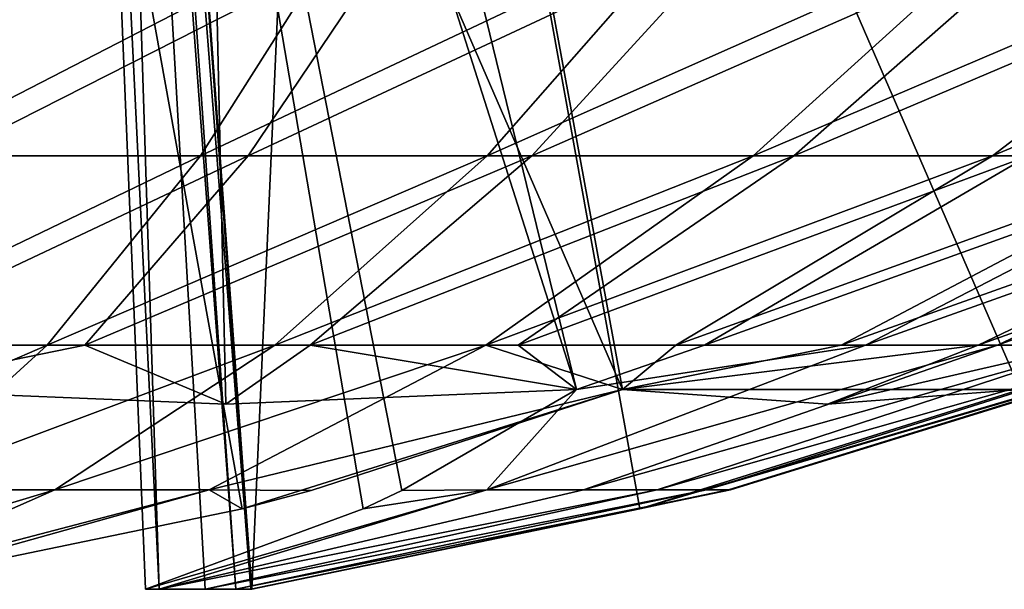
# Model space of a CAD drawing. Extents: x -118 to 117, y 0 to 85.
# Tile 109 of 132: x 110.414 to 111.663, y 0.455 to 1.177. Entities that reach past the tile are written whole.
import ezdxf

# ---------------------------------------------------------------- set-up
doc = ezdxf.new("R2010")
doc.units = 0
doc.header["$LTSCALE"] = 25.4
doc.layers.get('0').update_dxf_attribs({"color": 13, "linetype": 'CONTINUOUS'})

# ---------------------------------------------------------------- blocks, each defined once
blk = doc.blocks.new('ASSAM-4453_STL')
at = {"color": 8}
mesh = blk.add_polyface(dxfattribs=at)
corners = [(110.6303, 2.7164, 52.9958), (110.222, 0.7083, 54.373), (109.7321, 2.7164, 53.4999), (110.6757, 0.6898, 54.1291), (111.1203, 0.7083, 53.869)]
mesh.append_faces([[corners[k] for k in face] for face in [(0, 1, 2), (3, 0, 4)]], dxfattribs={"vtx0": -1, "color": 8})
mesh.append_faces([[corners[k] for k in face] for face in [(1, 0, 3)]], dxfattribs={"vtx0": -1, "vtx1": -1, "color": 8})
mesh = blk.add_polyface(dxfattribs=at)
corners = [(110.2048, 0.4552, 51.5165), (110.3055, 2.7164, 51.46), (110.0388, 2.7164, 51.6097), (110.6966, 0.557, 51.2405), (111.1787, 0.7083, 50.97), (110.7839, 0.5805, 51.1916)]
mesh.append_faces([[corners[k] for k in face] for face in [(0, 1, 2), (4, 3, 5)]], dxfattribs={"vtx0": -1, "color": 8})
mesh.append_faces([[corners[k] for k in face] for face in [(1, 3, 4)]], dxfattribs={"vtx0": -1, "vtx1": -1, "color": 8})
mesh.append_faces([[corners[k] for k in face] for face in [(1, 0, 3)]], dxfattribs={"vtx0": -1, "vtx2": -1, "color": 8})
mesh = blk.add_polyface(dxfattribs=at)
corners = [(111.6827, 0.7083, 51.8683), (111.1787, 0.7083, 50.97), (111.4387, 0.6898, 51.4147), (110.8096, 2.7164, 52.3582), (110.3055, 2.7164, 51.46)]
mesh.append_faces([[corners[k] for k in face] for face in [(0, 1, 2), (1, 3, 4)]], dxfattribs={"vtx0": -1, "color": 8})
mesh.append_faces([[corners[k] for k in face] for face in [(1, 0, 3)]], dxfattribs={"vtx0": -1, "vtx2": -1, "color": 8})
mesh = blk.add_polyface(dxfattribs=at)
corners = [(110.8498, 0.557, 53.3869), (110.4807, 2.7164, 52.7291), (110.5738, 0.4552, 52.8951), (110.8987, 0.5805, 53.4742), (111.1203, 0.7083, 53.869), (110.6303, 2.7164, 52.9958)]
mesh.append_faces([[corners[k] for k in face] for face in [(0, 1, 2), (1, 4, 5)]], dxfattribs={"vtx0": -1, "color": 8})
mesh.append_faces([[corners[k] for k in face] for face in [(1, 0, 3), (1, 3, 4)]], dxfattribs={"vtx0": -1, "vtx2": -1, "color": 8})
mesh = blk.add_polyface(dxfattribs=at)
corners = [(110.4807, 2.7164, 52.7291), (110.5912, 0.4552, 52.8637), (110.5738, 0.4552, 52.8951)]
mesh.append_faces([[corners[k] for k in face] for face in [(0, 1, 2)]], dxfattribs={"color": 8})
mesh = blk.add_polyface(dxfattribs=at)
corners = [(110.5192, 2.7164, 52.6206), (110.5912, 0.4552, 52.8637), (110.4807, 2.7164, 52.7291)]
mesh.append_faces([[corners[k] for k in face] for face in [(0, 1, 2)]], dxfattribs={"color": 8})
mesh = blk.add_polyface(dxfattribs=at)
corners = [(110.5302, 2.7164, 52.5774), (110.6885, 0.4552, 52.5934), (110.5192, 2.7164, 52.6206)]
mesh.append_faces([[corners[k] for k in face] for face in [(0, 1, 2)]], dxfattribs={"color": 8})
mesh = blk.add_polyface(dxfattribs=at)
corners = [(110.5192, 2.7164, 52.6206), (110.6495, 0.4552, 52.732), (110.5912, 0.4552, 52.8637)]
mesh.append_faces([[corners[k] for k in face] for face in [(0, 1, 2)]], dxfattribs={"color": 8})
mesh = blk.add_polyface(dxfattribs=at)
corners = [(110.5192, 2.7164, 52.6206), (110.6885, 0.4552, 52.5934), (110.6495, 0.4552, 52.732)]
mesh.append_faces([[corners[k] for k in face] for face in [(0, 1, 2)]], dxfattribs={"color": 8})
mesh = blk.add_polyface(dxfattribs=at)
corners = [(110.5302, 2.7164, 52.5774), (110.7073, 0.4552, 52.4507), (110.6885, 0.4552, 52.5934)]
mesh.append_faces([[corners[k] for k in face] for face in [(0, 1, 2)]], dxfattribs={"color": 8})
mesh = blk.add_polyface(dxfattribs=at)
corners = [(110.5428, 2.7164, 52.5079), (110.7073, 0.4552, 52.4507), (110.5302, 2.7164, 52.5774)]
mesh.append_faces([[corners[k] for k in face] for face in [(0, 1, 2)]], dxfattribs={"color": 8})
mesh = blk.add_polyface(dxfattribs=at)
corners = [(110.8096, 2.7164, 52.3582), (110.7088, 0.4552, 52.4148), (110.5428, 2.7164, 52.5079), (111.2007, 0.557, 52.1388), (111.6827, 0.7083, 51.8683)]
mesh.append_faces([[corners[k] for k in face] for face in [(0, 1, 2), (3, 0, 4)]], dxfattribs={"vtx0": -1, "color": 8})
mesh.append_faces([[corners[k] for k in face] for face in [(1, 0, 3)]], dxfattribs={"vtx0": -1, "vtx1": -1, "color": 8})
mesh = blk.add_polyface(dxfattribs=at)
corners = [(110.5428, 2.7164, 52.5079), (110.7088, 0.4552, 52.4148), (110.7073, 0.4552, 52.4507)]
mesh.append_faces([[corners[k] for k in face] for face in [(0, 1, 2)]], dxfattribs={"color": 8})
mesh = blk.add_polyface(dxfattribs=at)
corners = [(110.4466, 1.2974, 55.6411), (109.9309, 1.0041, 55.1675), (110.3238, 1.0041, 55.1064), (109.9764, 1.2974, 55.7142)]
mesh.append_faces([[corners[k] for k in face] for face in [(0, 1, 2), (1, 0, 3)]], dxfattribs={"vtx0": -1, "color": 8})
mesh = blk.add_polyface(dxfattribs=at)
corners = [(110.8294, 1.2974, 49.252), (110.2609, 1.0041, 49.6605), (110.3713, 1.2974, 49.1232), (110.6437, 1.0041, 49.7682)]
mesh.append_faces([[corners[k] for k in face] for face in [(0, 1, 2), (1, 0, 3)]], dxfattribs={"vtx0": -1, "color": 8})
mesh = blk.add_polyface(dxfattribs=at)
corners = [(110.9016, 1.2974, 55.5017), (110.3238, 1.0041, 55.1064), (110.704, 1.0041, 54.99), (110.4466, 1.2974, 55.6411)]
mesh.append_faces([[corners[k] for k in face] for face in [(0, 1, 2), (1, 0, 3)]], dxfattribs={"vtx0": -1, "color": 8})
mesh = blk.add_polyface(dxfattribs=at)
corners = [(111.2646, 1.2974, 49.4447), (110.6437, 1.0041, 49.7682), (110.8294, 1.2974, 49.252), (111.0072, 1.0041, 49.9291)]
mesh.append_faces([[corners[k] for k in face] for face in [(0, 1, 2), (1, 0, 3)]], dxfattribs={"vtx0": -1, "color": 8})
mesh = blk.add_polyface(dxfattribs=at)
corners = [(111.3322, 1.2974, 55.2991), (110.704, 1.0041, 54.99), (111.0637, 1.0041, 54.8206), (110.9016, 1.2974, 55.5017)]
mesh.append_faces([[corners[k] for k in face] for face in [(0, 1, 2), (1, 0, 3)]], dxfattribs={"vtx0": -1, "color": 8})
mesh = blk.add_polyface(dxfattribs=at)
corners = [(111.6678, 1.2974, 49.6973), (111.0072, 1.0041, 49.9291), (111.2646, 1.2974, 49.4447), (111.3442, 1.0041, 50.1402)]
mesh.append_faces([[corners[k] for k in face] for face in [(0, 1, 2), (1, 0, 3)]], dxfattribs={"vtx0": -1, "color": 8})
mesh = blk.add_polyface(dxfattribs=at)
corners = [(111.7295, 1.2974, 55.0372), (111.0637, 1.0041, 54.8206), (111.3957, 1.0041, 54.6018), (111.3322, 1.2974, 55.2991)]
mesh.append_faces([[corners[k] for k in face] for face in [(0, 1, 2), (1, 0, 3)]], dxfattribs={"vtx0": -1, "color": 8})
mesh = blk.add_polyface(dxfattribs=at)
corners = [(112.0311, 1.2974, 50.0048), (111.3442, 1.0041, 50.1402), (111.6678, 1.2974, 49.6973), (111.6477, 1.0041, 50.3971)]
mesh.append_faces([[corners[k] for k in face] for face in [(0, 1, 2), (1, 0, 3)]], dxfattribs={"vtx0": -1, "color": 8})
mesh = blk.add_polyface(dxfattribs=at)
corners = [(112.0856, 1.2974, 54.7214), (111.3957, 1.0041, 54.6018), (111.6932, 1.0041, 54.338), (111.7295, 1.2974, 55.0372)]
mesh.append_faces([[corners[k] for k in face] for face in [(0, 1, 2), (1, 0, 3)]], dxfattribs={"vtx0": -1, "color": 8})
mesh = blk.add_polyface(dxfattribs=at)
corners = [(112.3468, 1.2974, 50.3608), (111.6477, 1.0041, 50.3971), (112.0311, 1.2974, 50.0048), (111.9115, 1.0041, 50.6946)]
mesh.append_faces([[corners[k] for k in face] for face in [(0, 1, 2), (1, 0, 3)]], dxfattribs={"vtx0": -1, "color": 8})
mesh = blk.add_polyface(dxfattribs=at)
corners = [(110.6437, 1.0041, 49.7682), (110.1453, 0.7646, 50.2229), (110.2609, 1.0041, 49.6605), (110.4493, 0.7646, 50.3083)]
mesh.append_faces([[corners[k] for k in face] for face in [(0, 1, 2), (1, 0, 3)]], dxfattribs={"vtx0": -1, "color": 8})
mesh = blk.add_polyface(dxfattribs=at)
corners = [(110.704, 1.0041, 54.99), (110.1953, 0.7646, 54.5469), (110.4972, 0.7646, 54.4544), (110.3238, 1.0041, 55.1064)]
mesh.append_faces([[corners[k] for k in face] for face in [(0, 1, 2), (1, 0, 3)]], dxfattribs={"vtx0": -1, "color": 8})
mesh = blk.add_polyface(dxfattribs=at)
corners = [(111.0072, 1.0041, 49.9291), (110.4493, 0.7646, 50.3083), (110.6437, 1.0041, 49.7682), (110.7379, 0.7646, 50.4362)]
mesh.append_faces([[corners[k] for k in face] for face in [(0, 1, 2), (1, 0, 3)]], dxfattribs={"vtx0": -1, "color": 8})
mesh = blk.add_polyface(dxfattribs=at)
corners = [(111.0637, 1.0041, 54.8206), (110.4972, 0.7646, 54.4544), (110.7828, 0.7646, 54.32), (110.704, 1.0041, 54.99)]
mesh.append_faces([[corners[k] for k in face] for face in [(0, 1, 2), (1, 0, 3)]], dxfattribs={"vtx0": -1, "color": 8})
mesh = blk.add_polyface(dxfattribs=at)
corners = [(111.3442, 1.0041, 50.1402), (110.7379, 0.7646, 50.4362), (111.0072, 1.0041, 49.9291), (111.0055, 0.7646, 50.6038)]
mesh.append_faces([[corners[k] for k in face] for face in [(0, 1, 2), (1, 0, 3)]], dxfattribs={"vtx0": -1, "color": 8})
mesh = blk.add_polyface(dxfattribs=at)
corners = [(111.3957, 1.0041, 54.6018), (110.7828, 0.7646, 54.32), (111.0464, 0.7646, 54.1462), (111.0637, 1.0041, 54.8206)]
mesh.append_faces([[corners[k] for k in face] for face in [(0, 1, 2), (1, 0, 3)]], dxfattribs={"vtx0": -1, "color": 8})
mesh = blk.add_polyface(dxfattribs=at)
corners = [(111.6477, 1.0041, 50.3971), (111.0055, 0.7646, 50.6038), (111.3442, 1.0041, 50.1402), (111.2464, 0.7646, 50.8077)]
mesh.append_faces([[corners[k] for k in face] for face in [(0, 1, 2), (1, 0, 3)]], dxfattribs={"vtx0": -1, "color": 8})
mesh = blk.add_polyface(dxfattribs=at)
corners = [(111.6932, 1.0041, 54.338), (111.0464, 0.7646, 54.1462), (111.2826, 0.7646, 53.9367), (111.3957, 1.0041, 54.6018)]
mesh.append_faces([[corners[k] for k in face] for face in [(0, 1, 2), (1, 0, 3)]], dxfattribs={"vtx0": -1, "color": 8})
mesh = blk.add_polyface(dxfattribs=at)
corners = [(111.9115, 1.0041, 50.6946), (111.2464, 0.7646, 50.8077), (111.6477, 1.0041, 50.3971), (111.4559, 0.7646, 51.0439)]
mesh.append_faces([[corners[k] for k in face] for face in [(0, 1, 2), (1, 0, 3)]], dxfattribs={"vtx0": -1, "color": 8})
mesh = blk.add_polyface(dxfattribs=at)
corners = [(111.9501, 1.0041, 54.0345), (111.2826, 0.7646, 53.9367), (111.4865, 0.7646, 53.6958), (111.6932, 1.0041, 54.338)]
mesh.append_faces([[corners[k] for k in face] for face in [(0, 1, 2), (1, 0, 3)]], dxfattribs={"vtx0": -1, "color": 8})
mesh = blk.add_polyface(dxfattribs=at)
corners = [(112.1303, 1.0041, 51.0266), (111.4559, 0.7646, 51.0439), (111.9115, 1.0041, 50.6946), (111.6297, 0.7646, 51.3075)]
mesh.append_faces([[corners[k] for k in face] for face in [(0, 1, 2), (1, 0, 3)]], dxfattribs={"vtx0": -1, "color": 8})
mesh = blk.add_polyface(dxfattribs=at)
corners = [(112.1612, 1.0041, 53.6975), (111.4865, 0.7646, 53.6958), (111.6542, 0.7646, 53.4282), (111.9501, 1.0041, 54.0345)]
mesh.append_faces([[corners[k] for k in face] for face in [(0, 1, 2), (1, 0, 3)]], dxfattribs={"vtx0": -1, "color": 8})
mesh = blk.add_polyface(dxfattribs=at)
corners = [(112.2997, 1.0041, 51.3863), (111.6297, 0.7646, 51.3075), (112.1303, 1.0041, 51.0266), (111.7641, 0.7646, 51.5932)]
mesh.append_faces([[corners[k] for k in face] for face in [(0, 1, 2), (1, 0, 3)]], dxfattribs={"vtx0": -1, "color": 8})
mesh = blk.add_polyface(dxfattribs=at)
corners = [(112.3222, 1.0041, 53.334), (111.6542, 0.7646, 53.4282), (111.782, 0.7646, 53.1396), (112.1612, 1.0041, 53.6975)]
mesh.append_faces([[corners[k] for k in face] for face in [(0, 1, 2), (1, 0, 3)]], dxfattribs={"vtx0": -1, "color": 8})
mesh = blk.add_polyface(dxfattribs=at)
corners = [(110.4493, 0.7646, 50.3083), (110.0257, 0.5811, 50.8051), (110.1453, 0.7646, 50.2229), (110.248, 0.5811, 50.8676)]
mesh.append_faces([[corners[k] for k in face] for face in [(0, 1, 2), (1, 0, 3)]], dxfattribs={"vtx0": -1, "color": 8})
mesh = blk.add_polyface(dxfattribs=at)
corners = [(110.1953, 0.7646, 54.5469), (110.222, 0.7083, 54.373), (110.4972, 0.7646, 54.4544)]
mesh.append_faces([[corners[k] for k in face] for face in [(0, 1, 2)]], dxfattribs={"color": 8})
mesh = blk.add_polyface(dxfattribs=at)
corners = [(110.4972, 0.7646, 54.4544), (110.222, 0.7083, 54.373), (110.6757, 0.6898, 54.1291)]
mesh.append_faces([[corners[k] for k in face] for face in [(0, 1, 2)]], dxfattribs={"color": 8})
mesh = blk.add_polyface(dxfattribs=at)
corners = [(110.7379, 0.7646, 50.4362), (110.248, 0.5811, 50.8676), (110.4493, 0.7646, 50.3083), (110.4591, 0.5811, 50.9611)]
mesh.append_faces([[corners[k] for k in face] for face in [(0, 1, 2), (1, 0, 3)]], dxfattribs={"vtx0": -1, "color": 8})
mesh = blk.add_polyface(dxfattribs=at)
corners = [(111.0055, 0.7646, 50.6038), (110.4591, 0.5811, 50.9611), (110.7379, 0.7646, 50.4362), (110.6548, 0.5811, 51.0837)]
mesh.append_faces([[corners[k] for k in face] for face in [(0, 1, 2), (1, 0, 3)]], dxfattribs={"vtx0": -1, "color": 8})
mesh = blk.add_polyface(dxfattribs=at)
corners = [(110.4972, 0.7646, 54.4544), (110.6757, 0.6898, 54.1291), (110.7828, 0.7646, 54.32)]
mesh.append_faces([[corners[k] for k in face] for face in [(0, 1, 2)]], dxfattribs={"color": 8})
mesh = blk.add_polyface(dxfattribs=at)
corners = [(110.6548, 0.5811, 51.0837), (111.0055, 0.7646, 50.6038), (111.1787, 0.7083, 50.97)]
mesh.append_faces([[corners[k] for k in face] for face in [(0, 1, 2)]], dxfattribs={"color": 8})
mesh = blk.add_polyface(dxfattribs=at)
corners = [(110.7828, 0.7646, 54.32), (110.6757, 0.6898, 54.1291), (111.1203, 0.7083, 53.869)]
mesh.append_faces([[corners[k] for k in face] for face in [(0, 1, 2)]], dxfattribs={"color": 8})
mesh = blk.add_polyface(dxfattribs=at)
corners = [(110.7828, 0.7646, 54.32), (111.1203, 0.7083, 53.869), (111.0464, 0.7646, 54.1462)]
mesh.append_faces([[corners[k] for k in face] for face in [(0, 1, 2)]], dxfattribs={"color": 8})
mesh = blk.add_polyface(dxfattribs=at)
corners = [(111.1787, 0.7083, 50.97), (111.0055, 0.7646, 50.6038), (111.2464, 0.7646, 50.8077)]
mesh.append_faces([[corners[k] for k in face] for face in [(0, 1, 2)]], dxfattribs={"color": 8})
mesh = blk.add_polyface(dxfattribs=at)
corners = [(111.1203, 0.7083, 53.869), (111.0066, 0.5811, 53.3451), (111.4865, 0.7646, 53.6958)]
mesh.append_faces([[corners[k] for k in face] for face in [(0, 1, 2)]], dxfattribs={"color": 8})
mesh = blk.add_polyface(dxfattribs=at)
corners = [(111.6542, 0.7646, 53.4282), (111.0066, 0.5811, 53.3451), (111.1292, 0.5811, 53.1494), (111.4865, 0.7646, 53.6958)]
mesh.append_faces([[corners[k] for k in face] for face in [(0, 1, 2), (1, 0, 3)]], dxfattribs={"vtx0": -1, "color": 8})
mesh = blk.add_polyface(dxfattribs=at)
corners = [(111.0464, 0.7646, 54.1462), (111.1203, 0.7083, 53.869), (111.2826, 0.7646, 53.9367)]
mesh.append_faces([[corners[k] for k in face] for face in [(0, 1, 2)]], dxfattribs={"color": 8})
mesh = blk.add_polyface(dxfattribs=at)
corners = [(111.2826, 0.7646, 53.9367), (111.1203, 0.7083, 53.869), (111.4865, 0.7646, 53.6958)]
mesh.append_faces([[corners[k] for k in face] for face in [(0, 1, 2)]], dxfattribs={"color": 8})
mesh = blk.add_polyface(dxfattribs=at)
corners = [(111.782, 0.7646, 53.1396), (111.1292, 0.5811, 53.1494), (111.2227, 0.5811, 52.9383), (111.6542, 0.7646, 53.4282)]
mesh.append_faces([[corners[k] for k in face] for face in [(0, 1, 2), (1, 0, 3)]], dxfattribs={"vtx0": -1, "color": 8})
mesh = blk.add_polyface(dxfattribs=at)
corners = [(111.4387, 0.6898, 51.4147), (111.1787, 0.7083, 50.97), (111.6297, 0.7646, 51.3075)]
mesh.append_faces([[corners[k] for k in face] for face in [(0, 1, 2)]], dxfattribs={"color": 8})
mesh = blk.add_polyface(dxfattribs=at)
corners = [(111.6297, 0.7646, 51.3075), (111.1787, 0.7083, 50.97), (111.4559, 0.7646, 51.0439)]
mesh.append_faces([[corners[k] for k in face] for face in [(0, 1, 2)]], dxfattribs={"color": 8})
mesh = blk.add_polyface(dxfattribs=at)
corners = [(111.4559, 0.7646, 51.0439), (111.1787, 0.7083, 50.97), (111.2464, 0.7646, 50.8077)]
mesh.append_faces([[corners[k] for k in face] for face in [(0, 1, 2)]], dxfattribs={"color": 8})
mesh = blk.add_polyface(dxfattribs=at)
corners = [(111.9051, 0.7646, 52.207), (111.2007, 0.557, 52.1388), (111.6827, 0.7083, 51.8683)]
mesh.append_faces([[corners[k] for k in face] for face in [(0, 1, 2)]], dxfattribs={"color": 8})
mesh = blk.add_polyface(dxfattribs=at)
corners = [(111.3128, 0.5811, 52.2562), (111.2007, 0.557, 52.1388), (111.9051, 0.7646, 52.207)]
mesh.append_faces([[corners[k] for k in face] for face in [(0, 1, 2)]], dxfattribs={"color": 8})
mesh = blk.add_polyface(dxfattribs=at)
corners = [(111.8674, 0.7646, 52.8357), (111.2227, 0.5811, 52.9383), (111.2852, 0.5811, 52.716), (111.782, 0.7646, 53.1396)]
mesh.append_faces([[corners[k] for k in face] for face in [(0, 1, 2), (1, 0, 3)]], dxfattribs={"vtx0": -1, "color": 8})
mesh = blk.add_polyface(dxfattribs=at)
corners = [(111.9087, 0.7646, 52.5227), (111.2852, 0.5811, 52.716), (111.3154, 0.5811, 52.4871), (111.8674, 0.7646, 52.8357)]
mesh.append_faces([[corners[k] for k in face] for face in [(0, 1, 2), (1, 0, 3)]], dxfattribs={"vtx0": -1, "color": 8})
mesh = blk.add_polyface(dxfattribs=at)
corners = [(111.9087, 0.7646, 52.5227), (111.3128, 0.5811, 52.2562), (111.9051, 0.7646, 52.207), (111.3154, 0.5811, 52.4871)]
mesh.append_faces([[corners[k] for k in face] for face in [(0, 1, 2), (1, 0, 3)]], dxfattribs={"vtx0": -1, "color": 8})
mesh = blk.add_polyface(dxfattribs=at)
corners = [(111.7641, 0.7646, 51.5932), (111.4387, 0.6898, 51.4147), (111.6297, 0.7646, 51.3075)]
mesh.append_faces([[corners[k] for k in face] for face in [(0, 1, 2)]], dxfattribs={"color": 8})
mesh = blk.add_polyface(dxfattribs=at)
corners = [(111.6827, 0.7083, 51.8683), (111.4387, 0.6898, 51.4147), (111.7641, 0.7646, 51.5932)]
mesh.append_faces([[corners[k] for k in face] for face in [(0, 1, 2)]], dxfattribs={"color": 8})
mesh = blk.add_polyface(dxfattribs=at)
corners = [(110.7839, 0.5805, 51.1916), (110.6548, 0.5811, 51.0837), (111.1787, 0.7083, 50.97)]
mesh.append_faces([[corners[k] for k in face] for face in [(0, 1, 2)]], dxfattribs={"color": 8})
mesh = blk.add_polyface(dxfattribs=at)
corners = [(111.1203, 0.7083, 53.869), (110.8987, 0.5805, 53.4742), (111.0066, 0.5811, 53.3451)]
mesh.append_faces([[corners[k] for k in face] for face in [(0, 1, 2)]], dxfattribs={"color": 8})
mesh = blk.add_polyface(dxfattribs=at)
corners = [(110.4591, 0.5811, 50.9611), (110.0417, 0.4552, 51.4408), (110.248, 0.5811, 50.8676), (110.1734, 0.4552, 51.4991)]
mesh.append_faces([[corners[k] for k in face] for face in [(0, 1, 2), (1, 0, 3)]], dxfattribs={"vtx0": -1, "color": 8})
mesh = blk.add_polyface(dxfattribs=at)
corners = [(110.2048, 0.4552, 51.5165), (110.1734, 0.4552, 51.4991), (110.6548, 0.5811, 51.0837)]
mesh.append_faces([[corners[k] for k in face] for face in [(0, 1, 2)]], dxfattribs={"color": 8})
mesh = blk.add_polyface(dxfattribs=at)
corners = [(110.1734, 0.4552, 51.4991), (110.4591, 0.5811, 50.9611), (110.6548, 0.5811, 51.0837)]
mesh.append_faces([[corners[k] for k in face] for face in [(0, 1, 2)]], dxfattribs={"color": 8})
mesh = blk.add_polyface(dxfattribs=at)
corners = [(110.2048, 0.4552, 51.5165), (110.6548, 0.5811, 51.0837), (110.6966, 0.557, 51.2405)]
mesh.append_faces([[corners[k] for k in face] for face in [(0, 1, 2)]], dxfattribs={"color": 8})
mesh = blk.add_polyface(dxfattribs=at)
corners = [(110.8498, 0.557, 53.3869), (110.5738, 0.4552, 52.8951), (111.0066, 0.5811, 53.3451)]
mesh.append_faces([[corners[k] for k in face] for face in [(0, 1, 2)]], dxfattribs={"color": 8})
mesh = blk.add_polyface(dxfattribs=at)
corners = [(111.0066, 0.5811, 53.3451), (110.5738, 0.4552, 52.8951), (110.5912, 0.4552, 52.8637)]
mesh.append_faces([[corners[k] for k in face] for face in [(0, 1, 2)]], dxfattribs={"color": 8})
mesh = blk.add_polyface(dxfattribs=at)
corners = [(111.0066, 0.5811, 53.3451), (110.5912, 0.4552, 52.8637), (111.1292, 0.5811, 53.1494)]
mesh.append_faces([[corners[k] for k in face] for face in [(0, 1, 2)]], dxfattribs={"color": 8})
mesh = blk.add_polyface(dxfattribs=at)
corners = [(111.2227, 0.5811, 52.9383), (110.5912, 0.4552, 52.8637), (110.6495, 0.4552, 52.732), (111.1292, 0.5811, 53.1494)]
mesh.append_faces([[corners[k] for k in face] for face in [(0, 1, 2), (1, 0, 3)]], dxfattribs={"vtx0": -1, "color": 8})
mesh = blk.add_polyface(dxfattribs=at)
corners = [(111.2852, 0.5811, 52.716), (110.6495, 0.4552, 52.732), (110.6885, 0.4552, 52.5934), (111.2227, 0.5811, 52.9383)]
mesh.append_faces([[corners[k] for k in face] for face in [(0, 1, 2), (1, 0, 3)]], dxfattribs={"vtx0": -1, "color": 8})
mesh = blk.add_polyface(dxfattribs=at)
corners = [(110.6966, 0.557, 51.2405), (110.6548, 0.5811, 51.0837), (110.7839, 0.5805, 51.1916)]
mesh.append_faces([[corners[k] for k in face] for face in [(0, 1, 2)]], dxfattribs={"color": 8})
mesh = blk.add_polyface(dxfattribs=at)
corners = [(111.3154, 0.5811, 52.4871), (110.6885, 0.4552, 52.5934), (110.7073, 0.4552, 52.4507), (111.2852, 0.5811, 52.716)]
mesh.append_faces([[corners[k] for k in face] for face in [(0, 1, 2), (1, 0, 3)]], dxfattribs={"vtx0": -1, "color": 8})
mesh = blk.add_polyface(dxfattribs=at)
corners = [(111.3154, 0.5811, 52.4871), (110.7073, 0.4552, 52.4507), (110.7088, 0.4552, 52.4148)]
mesh.append_faces([[corners[k] for k in face] for face in [(0, 1, 2)]], dxfattribs={"color": 8})
mesh = blk.add_polyface(dxfattribs=at)
corners = [(110.7088, 0.4552, 52.4148), (111.2007, 0.557, 52.1388), (111.3128, 0.5811, 52.2562)]
mesh.append_faces([[corners[k] for k in face] for face in [(0, 1, 2)]], dxfattribs={"color": 8})
mesh = blk.add_polyface(dxfattribs=at)
corners = [(111.3154, 0.5811, 52.4871), (110.7088, 0.4552, 52.4148), (111.3128, 0.5811, 52.2562)]
mesh.append_faces([[corners[k] for k in face] for face in [(0, 1, 2)]], dxfattribs={"color": 8})
mesh = blk.add_polyface(dxfattribs=at)
corners = [(110.8987, 0.5805, 53.4742), (110.8498, 0.557, 53.3869), (111.0066, 0.5811, 53.3451)]
mesh.append_faces([[corners[k] for k in face] for face in [(0, 1, 2)]], dxfattribs={"color": 8})

msp = doc.modelspace()

# ---------------------------------------------------------------- block references
at = {"color": 0}
msp.add_blockref('ASSAM-4453_STL', (0, 0), dxfattribs=at)

doc.saveas('drawing.dxf')
